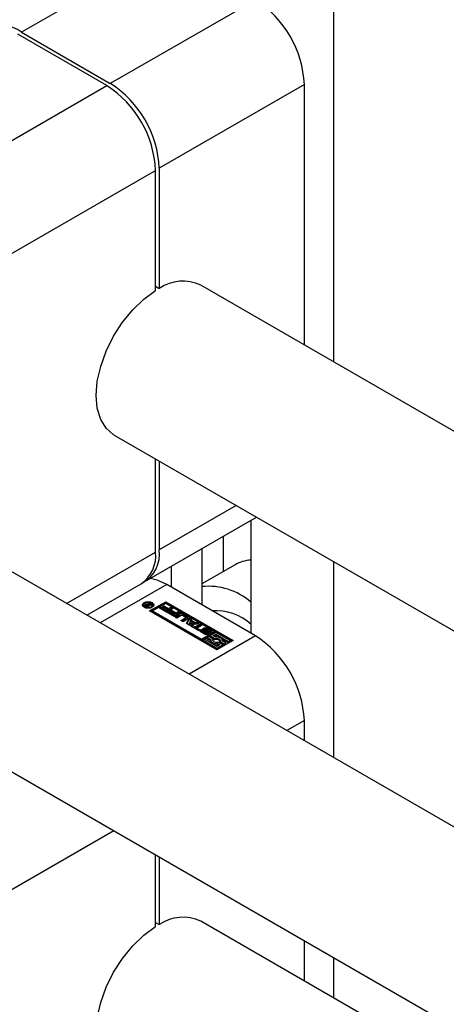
# Model space of a CAD drawing. Header units: millimetres. Extents: x 0 to 25230, y 0 to 17820.
# Tile 186 of 244: x 17415 to 17465, y 10635 to 10748. Entities that reach past the tile are written whole.
import ezdxf

# ---------------------------------------------------------------- set-up
doc = ezdxf.new("R2010")
doc.units = ezdxf.units.MM
doc.linetypes.add('SLD-Sólida', pattern=[0])

msp = doc.modelspace()

# ---------------------------------------------------------------- linework, layer by layer
at = {"color": 7, "linetype": 'SLD-Sólida', "lineweight": 25, "ltscale": 30}
for p, q in [((17451.52, 10778.09), (17451.52, 10708.8)), ((17432.26, 10756.55), (17415.5, 10746.87)), ((17442.51, 10750.63), (17425.75, 10740.95)), ((17415.5, 10746.87), (17425.75, 10740.95)), ((17425.33, 10740.71), (17415.07, 10746.63)), ((17408.57, 10731.03), (17425.33, 10740.71)), ((17448.17, 10740.83), (17431.41, 10731.16)), ((17448.17, 10710.74), (17448.17, 10740.83)), ((17414.22, 10721.24), (17430.98, 10730.91)), ((17430.98, 10717.03), (17430.98, 10730.91)), ((17431.41, 10731.16), (17431.41, 10717.27)), ((17430.98, 10717.52), (17431.41, 10717.27)), ((18522.84, 10090.34), (17436.19, 10717.65)), ((17426.2, 10700.33), (18502.84, 10078.79)), ((17430.98, 10686.82), (17430.98, 10697.56)), ((17431.41, 10697.32), (17431.41, 10687.06)), ((18483.25, 10067.48), (17396.6, 10694.79)), ((17440.29, 10692.19), (17431.41, 10687.06)), ((17429.75, 10683.4), (17442.63, 10690.84)), ((17441.98, 10690.46), (17441.98, 10677.45)), ((17438.8, 10688.62), (17438.8, 10684.56)), ((17420.69, 10680.88), (17430.98, 10686.82)), ((17436.32, 10687.19), (17436.32, 10680.71)), ((17440.15, 10685.35), (17436.32, 10683.14)), ((17451.52, 10685.7), (17451.52, 10663.08)), ((17432.79, 10685.15), (17432.79, 10682.75)), ((17423.04, 10679.52), (17429.33, 10683.15)), ((17432.26, 10683.06), (17424.58, 10678.63)), ((17442.51, 10677.14), (17432.26, 10683.06)), ((17429.95, 10680.7), (17429.95, 10680.79)), ((17430.12, 10680.78), (17430.19, 10680.96)), ((17430.15, 10680.69), (17430.19, 10680.8)), ((17430.19, 10680.96), (17430.31, 10680.9)), ((17430.19, 10680.8), (17430.19, 10680.96)), ((17430.19, 10680.8), (17430.24, 10680.77)), ((17430.31, 10680.9), (17430.2, 10680.68)), ((17430.2, 10680.68), (17430.44, 10680.82)), ((17430.29, 10680.01), (17432.15, 10681.08)), ((17432.15, 10680.92), (17430.43, 10679.93)), ((17430.44, 10680.82), (17430.54, 10680.76)), ((17430.44, 10680.7), (17430.44, 10680.82)), ((17432.15, 10680.88), (17430.64, 10680.01)), ((17432.15, 10681.08), (17439.93, 10676.59)), ((17432.15, 10680.92), (17432.15, 10681.08)), ((17439.79, 10676.51), (17432.15, 10680.92)), ((17437.77, 10677.63), (17432.15, 10680.88)), ((17429.61, 10680.7), (17429.61, 10680.54)), ((17429.61, 10680.54), (17429.64, 10680.44)), ((17429.78, 10680.66), (17429.78, 10680.68)), ((17429.85, 10680.6), (17429.85, 10680.76)), ((17430.03, 10680.47), (17429.86, 10680.57)), ((17429.91, 10680.66), (17429.91, 10680.54)), ((17429.92, 10680.53), (17429.92, 10680.64)), ((17429.95, 10680.61), (17429.96, 10680.6)), ((17429.95, 10680.51), (17429.95, 10680.61)), ((17429.96, 10680.6), (17429.98, 10680.6)), ((17429.96, 10680.51), (17429.96, 10680.6)), ((17429.98, 10680.5), (17429.98, 10680.6)), ((17429.98, 10680.6), (17430.01, 10680.57)), ((17430.01, 10680.57), (17430.18, 10680.67)), ((17430.01, 10680.48), (17430.01, 10680.57)), ((17430.54, 10680.76), (17430.03, 10680.47)), ((17430.12, 10680.7), (17430.12, 10680.78)), ((17430.18, 10680.67), (17430.16, 10680.68)), ((17430.18, 10680.56), (17430.18, 10680.67)), ((17430.2, 10680.57), (17430.2, 10680.68)), ((17438.07, 10675.52), (17430.29, 10680.01)), ((17430.61, 10680.44), (17430.64, 10680.54)), ((17430.64, 10680.54), (17430.64, 10680.7)), ((17430.64, 10680.01), (17430.64, 10679.84)), ((17430.64, 10680.01), (17436.27, 10676.76)), ((17430.64, 10679.84), (17436.27, 10676.6)), ((17431.44, 10680.33), (17431.61, 10680.43)), ((17432.24, 10679.87), (17431.44, 10680.33)), ((17431.58, 10680.25), (17431.61, 10680.27)), ((17431.61, 10680.43), (17432.18, 10680.11)), ((17431.61, 10680.27), (17431.61, 10680.43)), ((17431.61, 10680.27), (17432.18, 10679.94)), ((17431.77, 10680.49), (17431.94, 10680.59)), ((17432.3, 10680.18), (17431.77, 10680.49)), ((17431.91, 10680.41), (17431.94, 10680.43)), ((17431.94, 10680.59), (17432.48, 10680.28)), ((17431.94, 10680.43), (17431.94, 10680.59)), ((17431.94, 10680.43), (17432.48, 10680.12)), ((17432.18, 10680.11), (17432.3, 10680.18)), ((17432.18, 10679.94), (17432.18, 10680.11)), ((17432.18, 10679.94), (17432.3, 10680.02)), ((17432.97, 10680.29), (17432.24, 10679.87)), ((17432.3, 10680.02), (17432.3, 10680.18)), ((17432.31, 10679.83), (17432.48, 10679.93)), ((17433.11, 10679.37), (17432.31, 10679.83)), ((17432.45, 10679.75), (17432.48, 10679.77)), ((17432.48, 10680.28), (17432.73, 10680.43)), ((17432.48, 10680.12), (17432.48, 10680.28)), ((17432.48, 10680.12), (17432.73, 10680.26)), ((17432.48, 10679.93), (17433.05, 10679.61)), ((17432.48, 10679.77), (17432.48, 10679.93)), ((17432.48, 10679.77), (17433.05, 10679.44)), ((17432.64, 10679.99), (17432.81, 10680.09)), ((17433.17, 10679.68), (17432.64, 10679.99)), ((17432.73, 10680.43), (17432.97, 10680.29)), ((17432.73, 10680.26), (17432.73, 10680.43)), ((17432.73, 10680.26), (17432.83, 10680.21)), ((17432.78, 10679.91), (17432.81, 10679.93)), ((17432.81, 10680.09), (17433.35, 10679.78)), ((17432.81, 10679.93), (17432.81, 10680.09)), ((17432.81, 10679.93), (17433.35, 10679.62)), ((17433.05, 10679.61), (17433.17, 10679.68)), ((17433.84, 10679.79), (17433.11, 10679.37)), ((17433.17, 10679.51), (17433.17, 10679.68)), ((17433.35, 10679.78), (17433.6, 10679.93)), ((17433.35, 10679.62), (17433.35, 10679.78)), ((17433.35, 10679.62), (17433.6, 10679.76)), ((17433.6, 10679.93), (17433.84, 10679.79)), ((17433.6, 10679.76), (17433.6, 10679.93)), ((17433.6, 10679.76), (17433.7, 10679.71)), ((17433.05, 10679.44), (17433.05, 10679.61)), ((17433.05, 10679.44), (17433.17, 10679.51)), ((17433.19, 10679.32), (17433.72, 10679.62)), ((17433.43, 10679.18), (17433.19, 10679.32)), ((17433.33, 10679.24), (17433.72, 10679.46)), ((17433.93, 10679.47), (17433.43, 10679.18)), ((17433.72, 10679.46), (17433.72, 10679.62)), ((17433.91, 10678.9), (17434.41, 10679.19)), ((17434.15, 10678.76), (17433.91, 10678.9)), ((17434.05, 10678.82), (17434.41, 10679.03)), ((17434.41, 10679.28), (17434.07, 10679.47)), ((17434.68, 10679.07), (17434.15, 10678.76)), ((17434.17, 10679.62), (17434.68, 10679.33)), ((17434.17, 10679.46), (17434.17, 10679.62)), ((17434.17, 10679.46), (17434.68, 10679.17)), ((17434.41, 10679.03), (17434.41, 10679.19)), ((17434.44, 10679.07), (17434.44, 10679.23)), ((17434.53, 10678.55), (17434.87, 10679.19)), ((17434.87, 10678.35), (17434.53, 10678.55)), ((17434.59, 10678.51), (17434.87, 10679.03)), ((17434.68, 10679.17), (17434.68, 10679.33)), ((17434.99, 10678.8), (17434.86, 10678.54)), ((17434.86, 10678.54), (17435.31, 10678.62)), ((17434.86, 10678.38), (17434.86, 10678.54)), ((17434.87, 10679.19), (17435.12, 10679.05)), ((17434.87, 10679.03), (17434.87, 10679.19)), ((17434.87, 10679.03), (17435.07, 10678.92)), ((17435.99, 10678.54), (17434.87, 10678.35)), ((17435.31, 10678.62), (17434.99, 10678.8)), ((17435.12, 10679.05), (17435.07, 10678.94)), ((17435.07, 10678.94), (17435.55, 10678.66)), ((17435.07, 10678.77), (17435.07, 10678.94)), ((17435.07, 10678.77), (17435.55, 10678.5)), ((17435.31, 10678.45), (17435.31, 10678.62)), ((17435.55, 10678.66), (17435.74, 10678.69)), ((17435.55, 10678.5), (17435.55, 10678.66)), ((17435.55, 10678.5), (17435.74, 10678.53)), ((17435.74, 10678.69), (17435.99, 10678.54)), ((17435.74, 10678.53), (17435.74, 10678.69)), ((17435.74, 10678.53), (17435.77, 10678.51)), ((17386.6, 10677.47), (18472.23, 10050.74)), ((17434.86, 10678.38), (17435.31, 10678.45)), ((17435.03, 10678.25), (17435.21, 10678.36)), ((17435.92, 10677.74), (17435.03, 10678.25)), ((17435.17, 10678.17), (17435.21, 10678.19)), ((17435.21, 10678.36), (17435.54, 10678.17)), ((17435.21, 10678.19), (17435.21, 10678.36)), ((17435.21, 10678.19), (17435.54, 10678.01)), ((17435.54, 10678.17), (17436.09, 10678.49)), ((17435.54, 10678.01), (17436.09, 10678.32)), ((17435.54, 10678.01), (17435.54, 10678.17)), ((17436.33, 10678.35), (17435.78, 10678.03)), ((17435.78, 10678.03), (17436.1, 10677.84)), ((17435.78, 10677.87), (17435.78, 10678.03)), ((17435.78, 10677.87), (17435.96, 10677.76)), ((17436.1, 10677.84), (17435.92, 10677.74)), ((17436.09, 10678.49), (17436.33, 10678.35)), ((17436.09, 10678.32), (17436.09, 10678.49)), ((17436.09, 10678.32), (17436.19, 10678.27)), ((17436.64, 10677.33), (17436.2, 10677.58)), ((17436.21, 10677.85), (17436.39, 10677.75)), ((17436.21, 10677.69), (17436.21, 10677.85)), ((17436.38, 10677.59), (17436.21, 10677.69)), ((17436.27, 10676.76), (17437.77, 10677.63)), ((17436.27, 10676.6), (17437.77, 10677.47)), ((17436.38, 10677.72), (17436.38, 10677.56)), ((17436.38, 10677.55), (17436.38, 10677.71)), ((17436.4, 10677.52), (17436.4, 10677.69)), ((17436.43, 10677.67), (17436.8, 10677.45)), ((17436.43, 10677.51), (17436.43, 10677.67)), ((17436.43, 10677.51), (17436.8, 10677.29)), ((17436.89, 10677.51), (17436.49, 10677.75)), ((17436.66, 10677.89), (17436.66, 10677.73)), ((17436.66, 10677.72), (17436.66, 10677.89)), ((17436.66, 10677.7), (17436.66, 10677.86)), ((17436.66, 10677.73), (17436.66, 10677.72)), ((17436.7, 10677.83), (17437.1, 10677.59)), ((17436.7, 10677.67), (17436.7, 10677.83)), ((17436.7, 10677.67), (17437.1, 10677.43)), ((17437.17, 10677.67), (17436.8, 10677.89)), ((17436.8, 10677.29), (17436.8, 10677.45)), ((17436.84, 10677.27), (17436.84, 10677.44)), ((17436.88, 10677.27), (17436.88, 10677.43)), ((17436.92, 10677.27), (17436.92, 10677.44)), ((17436.94, 10677.29), (17436.94, 10677.46)), ((17436.94, 10677.29), (17436.94, 10677.45)), ((17436.95, 10678.02), (17437.39, 10677.76)), ((17436.95, 10677.85), (17436.95, 10678.02)), ((17436.95, 10677.85), (17437.39, 10677.6)), ((17437.1, 10677.43), (17437.1, 10677.59)), ((17437.16, 10677.38), (17437.1, 10677.43)), ((17437.2, 10677.6), (17437.2, 10677.6)), ((17437.38, 10677.49), (17437.2, 10677.6)), ((17437.2, 10677.59), (17437.2, 10677.6)), ((17437.21, 10677.59), (17437.21, 10677.61)), ((17437.22, 10677.59), (17437.22, 10677.62)), ((17437.95, 10677.53), (17437.28, 10677.14)), ((17437.39, 10677.6), (17437.39, 10677.76)), ((17437.77, 10677.63), (17437.77, 10677.47)), ((17439.58, 10676.59), (17437.95, 10677.53)), ((17442.51, 10677.14), (17434.84, 10672.71)), ((17436.27, 10676.6), (17436.27, 10676.76)), ((17436.62, 10676.76), (17436.44, 10676.66)), ((17436.44, 10676.49), (17436.44, 10676.66)), ((17436.44, 10676.66), (17438.07, 10675.72)), ((17436.44, 10676.49), (17438.07, 10675.56)), ((17438.07, 10675.92), (17436.62, 10676.76)), ((17437.11, 10677.04), (17436.93, 10676.94)), ((17436.93, 10676.94), (17437.35, 10676.7)), ((17436.93, 10676.78), (17436.93, 10676.94)), ((17436.93, 10676.78), (17437.34, 10676.55)), ((17437.64, 10676.74), (17437.11, 10677.04)), ((17437.28, 10677.14), (17437.81, 10676.84)), ((17437.28, 10676.98), (17437.28, 10677.14)), ((17437.28, 10676.98), (17437.81, 10676.68)), ((17437.34, 10676.62), (17437.34, 10676.46)), ((17437.61, 10676.54), (17437.64, 10676.58)), ((17437.63, 10677.14), (17437.95, 10677.33)), ((17437.87, 10677.01), (17437.63, 10677.14)), ((17437.64, 10676.58), (17437.64, 10676.74)), ((17437.78, 10677.06), (17437.95, 10677.16)), ((17437.81, 10676.68), (17437.81, 10676.84)), ((17437.95, 10677.33), (17439.4, 10676.49)), ((17437.95, 10677.16), (17437.95, 10677.33)), ((17437.95, 10677.16), (17438.25, 10676.99)), ((17439.93, 10676.59), (17438.07, 10675.52)), ((17438.15, 10676.24), (17438.39, 10676.1)), ((17438.15, 10676.08), (17438.15, 10676.24)), ((17438.74, 10676.1), (17438.21, 10676.41)), ((17438.39, 10676.34), (17438.39, 10676.51)), ((17438.39, 10676.51), (17438.91, 10676.2)), ((17438.39, 10676.34), (17438.91, 10676.04)), ((17438.64, 10676.76), (17439.4, 10676.32)), ((17439.09, 10676.31), (17438.67, 10676.54)), ((17438.69, 10676.54), (17438.69, 10676.62)), ((17438.91, 10676.2), (17439.09, 10676.31)), ((17439.09, 10676.14), (17439.09, 10676.31)), ((17439.4, 10676.49), (17439.58, 10676.59)), ((17439.4, 10676.32), (17439.4, 10676.49)), ((17439.4, 10676.32), (17439.58, 10676.43)), ((17439.58, 10676.43), (17439.58, 10676.59)), ((17438.07, 10675.72), (17438.74, 10676.1)), ((17438.39, 10676.1), (17438.07, 10675.92)), ((17438.07, 10675.56), (17438.74, 10675.94)), ((17438.07, 10675.56), (17438.07, 10675.72)), ((17438.15, 10676.08), (17438.24, 10676.02)), ((17438.74, 10675.94), (17438.74, 10676.1)), ((17438.91, 10676.04), (17438.91, 10676.2)), ((17438.91, 10676.04), (17439.09, 10676.14)), ((17448.17, 10667.34), (17446.15, 10666.18)), ((17448.17, 10665.02), (17448.17, 10667.34)), ((17414.22, 10647.75), (17426.15, 10654.63)), ((17430.98, 10643.54), (17430.98, 10651.84)), ((17431.41, 10651.6), (17431.41, 10643.78)), ((17430.98, 10644.03), (17431.41, 10643.78)), ((18472.23, 10046.07), (17436.19, 10644.16)), ((17448.17, 10637.25), (17448.17, 10641.92)), ((17451.52, 10639.99), (17451.52, 10635.31))]:
    msp.add_line(p, q, dxfattribs=at)
at = {"color": 7, "linetype": 'SLD-Sólida', "lineweight": 25, "ltscale": 30, "flags": 128}
for points in [[(17426.2, 10700.33), (17426.12, 10700.37), (17425.27, 10701.11), (17424.64, 10702.14), (17424.25, 10703.42), (17424.12, 10704.9), (17424.25, 10706.54), (17424.64, 10708.27), (17425.27, 10710.03), (17426.12, 10711.74), (17427.16, 10713.36), (17428.34, 10714.81), (17429.63, 10716.05), (17430.98, 10717.03)], [(17432.26, 10683.06), (17431.15, 10683.57), (17430.39, 10683.77)], [(17430.6, 10680.43), (17430.38, 10680.35), (17430.13, 10680.32), (17429.87, 10680.35), (17429.66, 10680.43), (17429.52, 10680.55), (17429.46, 10680.7), (17429.52, 10680.84), (17429.66, 10680.97), (17429.87, 10681.05), (17430.13, 10681.08), (17430.38, 10681.05), (17430.6, 10680.97), (17430.74, 10680.84), (17430.79, 10680.7), (17430.74, 10680.55), (17430.6, 10680.43)], [(17429.48, 10680.62), (17429.52, 10680.68), (17429.64, 10680.8)], [(17430.49, 10680.49), (17430.6, 10680.59), (17430.64, 10680.7), (17430.6, 10680.81), (17430.49, 10680.91), (17430.32, 10680.97), (17430.13, 10680.99), (17429.93, 10680.97), (17429.76, 10680.91), (17429.65, 10680.81), (17429.61, 10680.7), (17429.65, 10680.59), (17429.76, 10680.49), (17429.93, 10680.43), (17430.13, 10680.4), (17430.32, 10680.43), (17430.49, 10680.49)], [(17430.61, 10680.8), (17430.74, 10680.68), (17430.77, 10680.62)], [(17429.85, 10680.6), (17429.84, 10680.59), (17429.83, 10680.59)], [(17434.74, 10679.12), (17434.72, 10679.14), (17434.68, 10679.17)], [(17436.2, 10677.58), (17436.16, 10677.61), (17436.13, 10677.64), (17436.11, 10677.68), (17436.1, 10677.72), (17436.11, 10677.75), (17436.13, 10677.79), (17436.17, 10677.82), (17436.21, 10677.85)], [(17436.21, 10677.69), (17436.17, 10677.66), (17436.14, 10677.63)], [(17436.49, 10677.75), (17436.42, 10677.82), (17436.4, 10677.89), (17436.43, 10677.96), (17436.5, 10678.02), (17436.6, 10678.06), (17436.73, 10678.07), (17436.85, 10678.06), (17436.95, 10678.02)], [(17437.1, 10677.59), (17437.17, 10677.53), (17437.19, 10677.46), (17437.17, 10677.39), (17437.1, 10677.33), (17436.99, 10677.29), (17436.87, 10677.27), (17436.74, 10677.29), (17436.64, 10677.33)], [(17436.69, 10677.91), (17436.69, 10677.91), (17436.68, 10677.91), (17436.67, 10677.91), (17436.67, 10677.91), (17436.66, 10677.9), (17436.66, 10677.9), (17436.66, 10677.89), (17436.66, 10677.89)], [(17436.95, 10677.85), (17436.85, 10677.89), (17436.75, 10677.91)], [(17437.39, 10677.76), (17437.43, 10677.73), (17437.46, 10677.7), (17437.48, 10677.66), (17437.49, 10677.63), (17437.48, 10677.59), (17437.46, 10677.55), (17437.43, 10677.52), (17437.38, 10677.49)], [(17437.45, 10677.55), (17437.43, 10677.57), (17437.39, 10677.6)], [(17436.84, 10677.27), (17436.84, 10677.27), (17436.85, 10677.27)], [(17436.94, 10677.29), (17436.94, 10677.29), (17436.94, 10677.29)], [(17437.35, 10676.7), (17437.34, 10676.61), (17437.36, 10676.51), (17437.43, 10676.42), (17437.53, 10676.35), (17437.66, 10676.29), (17437.82, 10676.25), (17437.98, 10676.23), (17438.15, 10676.24)], [(17438.21, 10676.41), (17438.08, 10676.38), (17437.95, 10676.38), (17437.82, 10676.4), (17437.71, 10676.45), (17437.63, 10676.51), (17437.59, 10676.59), (17437.59, 10676.66), (17437.64, 10676.74)], [(17437.81, 10676.84), (17437.94, 10676.87), (17438.07, 10676.87), (17438.2, 10676.84), (17438.31, 10676.8), (17438.39, 10676.73), (17438.43, 10676.66), (17438.43, 10676.58), (17438.39, 10676.51)], [(17438.67, 10676.54), (17438.68, 10676.64), (17438.66, 10676.74), (17438.59, 10676.82), (17438.49, 10676.9), (17438.36, 10676.96), (17438.2, 10677), (17438.04, 10677.01), (17437.87, 10677.01)], [(17426.2, 10626.84), (17426.12, 10626.88), (17425.27, 10627.62), (17424.64, 10628.65), (17424.25, 10629.93), (17424.12, 10631.42), (17424.25, 10633.05), (17424.64, 10634.78), (17425.27, 10636.54), (17426.12, 10638.26), (17427.16, 10639.87), (17428.34, 10641.32), (17429.63, 10642.56), (17430.98, 10643.54)]]:
    msp.add_lwpolyline(points, dxfattribs=at)
at = {"color": 7, "linetype": 'SLD-Sólida', "lineweight": 25, "ltscale": 900}
for centre, radius, start, end in [((17435.88, 10740.27), 12.29, 2.6055, 57.3945), ((17413.19, 10743.78), 3.86, 53.3054, 119.5156), ((17418.7, 10730.35), 12.29, 2.6055, 57.3945), ((17419.13, 10730.6), 12.29, 2.6055, 57.3945), ((17434.13, 10713.21), 4.9, 65.1254, 123.863), ((17427.06, 10686.38), 3.94, 305.0133, 6.2988), ((17427.68, 10686.56), 3.76, 299.4846, 7.6964), ((17442.27, 10681.59), 4.31, 93.9201, 119.473), ((17437.05, 10675.25), 7.61, 49.5798, 95.4766), ((17429.99, 10680.52), 0.278, 98.2546, 119.4979), ((17430, 10680.46), 0.337, 69.8468, 99.3573), ((17429.89, 10680.66), 0.112, 110.5233, 169.6064), ((17429.87, 10680.67), 0.0841, 177.0337, 225.5479), ((17430, 10680.79), 0.263, 223.966, 240.037), ((17429.98, 10680.38), 0.256, 104.9237, 119.9909), ((17429.95, 10680.66), 0.0312, 126.4815, 209.8951), ((17430.02, 10680.71), 0.124, 214.5394, 236.8263), ((17430.02, 10680.58), 0.136, 115.9109, 132.0944), ((17430.03, 10680.57), 0.156, 85.2502, 116.1848), ((17430.01, 10680.42), 0.3, 59.8265, 83.3108), ((17433.94, 10679.19), 0.492, 62.6097, 117.3903), ((17437.94, 10673.99), 6.04, 48.1152, 93.9386), ((17433.94, 10679.02), 0.492, 62.6097, 117.3903), ((17434, 10679.33), 0.158, 62.6097, 117.3903), ((17434.4, 10679.23), 0.0448, 290.7834, 69.2166), ((17434.39, 10679.08), 0.0516, 294.3747, 354.3052), ((17434.63, 10679.2), 0.14, 290.7834, 69.2166), ((17436.4, 10677.72), 0.0258, 116.8434, 158.1777), ((17436.41, 10677.72), 0.026, 161.1565, 213.6065), ((17436.45, 10677.74), 0.0708, 208.7074, 230.4504), ((17436.41, 10677.56), 0.027, 180.6276, 213.09), ((17436.45, 10677.58), 0.0708, 208.7074, 230.4504), ((17436.5, 10677.8), 0.154, 228.7284, 240.3176), ((17436.5, 10677.64), 0.154, 228.7284, 240.3176), ((17436.69, 10677.54), 0.367, 93.4945, 134.1167), ((17436.7, 10677.89), 0.0436, 183.4924, 216.9867), ((17436.76, 10677.94), 0.124, 217.0609, 237.0978), ((17436.7, 10677.73), 0.0436, 183.4924, 216.9867), ((17436.76, 10677.78), 0.124, 217.0609, 237.0978), ((17436.7, 10677.76), 0.153, 75.0371, 93.4904), ((17436.69, 10677.7), 0.213, 60.6051, 75.8253), ((17436.9, 10677.63), 0.202, 240.3702, 252.2392), ((17436.89, 10677.6), 0.176, 251.4344, 266.7333), ((17436.89, 10677.5), 0.067, 264.2447, 297.3759), ((17436.8, 10677.36), 0.178, 50.9152, 58.9481), ((17436.85, 10677.42), 0.093, 33.2278, 50.3744), ((17436.91, 10677.46), 0.0237, 292.9777, 350.1936), ((17436.9, 10677.46), 0.0335, 354.5634, 33.9086), ((17437.1, 10677.54), 0.15, 46.7738, 60.4337), ((17437.16, 10677.6), 0.0626, 20.075, 47.5276), ((17437.19, 10677.62), 0.0274, 300.0813, 329.7112), ((17437.19, 10677.62), 0.0235, 334.9863, 18.5125), ((17436.9, 10677.47), 0.202, 240.3702, 252.2392), ((17436.91, 10677.29), 0.0226, 298.9245, 350.8552), ((17437.59, 10676.46), 0.252, 180.8413, 214.9702), ((17438.01, 10676.18), 0.539, 42.4912, 112.1989), ((17435.88, 10666.78), 12.29, 2.6055, 57.3945), ((17438.01, 10677.21), 1.14, 257.6286, 276.8556), ((17434.13, 10639.72), 4.9, 65.1254, 123.863)]:
    msp.add_arc(centre, radius, start, end, dxfattribs=at)

doc.saveas('drawing.dxf')
